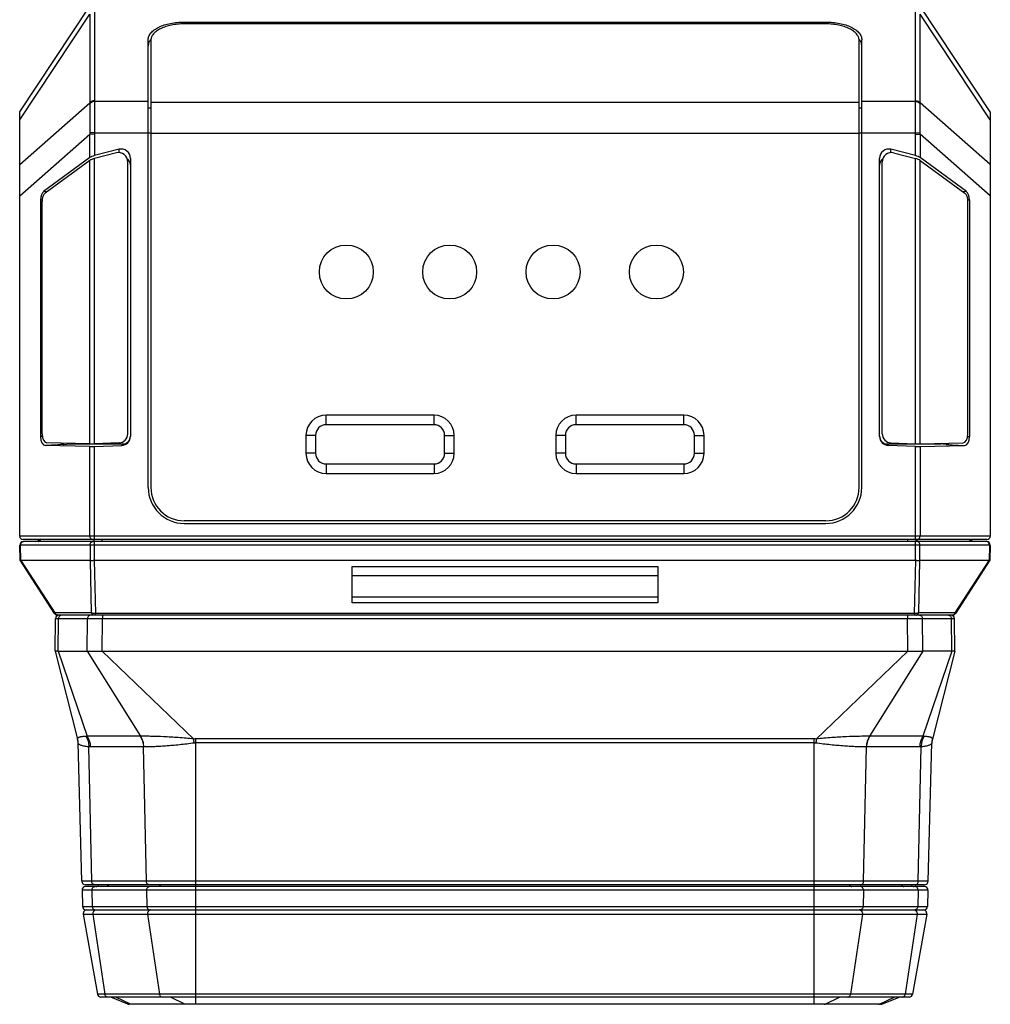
# Model space of a CAD drawing. Header units: millimetres. Extents: x 55 to 505, y 65 to 368.
# Tile 1 of 20: x 93 to 147, y 65 to 120. Entities that reach past the tile are written whole.
import ezdxf

# ---------------------------------------------------------------- set-up
doc = ezdxf.new("R2010")
doc.units = ezdxf.units.MM
doc.header["$LTSCALE"] = 32.67
doc.layers.add('00_COMPONENTS', color=7, linetype='CONTINUOUS')

msp = doc.modelspace()

# ---------------------------------------------------------------- linework, layer by layer
at = {"layer": '00_COMPONENTS', "color": 7}
for p, q in [((93.426, 114.685), (97.336, 120.551)), ((147.426, 114.685), (143.515, 120.551)), ((102.576, 119.678), (138.276, 119.678)), ((138.276, 119.572), (102.576, 119.572)), ((100.576, 93.785), (100.576, 118.694)), ((100.726, 118.664), (100.726, 93.785)), ((140.126, 93.785), (140.126, 118.664)), ((140.276, 93.785), (140.276, 118.694)), ((93.426, 91.085), (93.426, 114.685)), ((147.426, 114.685), (147.426, 91.085)), ((98.967, 112.598), (97.586, 112.244)), ((98.817, 112.398), (97.586, 112.082)), ((143.265, 112.244), (141.884, 112.598)), ((142.034, 112.398), (143.265, 112.082)), ((97.336, 112.137), (94.759, 110.254)), ((97.336, 111.976), (94.843, 110.153)), ((99.436, 96.766), (99.436, 111.889)), ((99.586, 112.089), (99.586, 96.622)), ((141.265, 96.622), (141.265, 112.089)), ((141.415, 96.766), (141.415, 111.889)), ((146.092, 110.254), (143.515, 112.137)), ((143.515, 111.976), (146.008, 110.153)), ((94.586, 109.79), (94.586, 96.618)), ((94.669, 96.767), (94.669, 109.689)), ((146.182, 96.767), (146.182, 109.689)), ((146.265, 109.79), (146.265, 96.618)), ((116.476, 97.81), (110.476, 97.81)), ((130.376, 97.81), (124.376, 97.81)), ((109.351, 96.685), (109.351, 95.685)), ((117.601, 95.685), (117.601, 96.685)), ((123.251, 96.685), (123.251, 95.685)), ((131.501, 95.685), (131.501, 96.685)), ((97.336, 96.064), (94.86, 96.118)), ((97.336, 96.214), (94.943, 96.266)), ((96.223, 96.206), (99.266, 96.206)), ((98.954, 96.266), (97.586, 96.217)), ((97.586, 96.067), (99.104, 96.122)), ((141.585, 96.206), (144.628, 96.206)), ((143.265, 96.067), (141.747, 96.122)), ((141.897, 96.266), (143.265, 96.217)), ((143.515, 96.214), (145.908, 96.266)), ((143.515, 96.064), (145.991, 96.118)), ((110.476, 94.56), (116.476, 94.56)), ((124.376, 94.56), (130.376, 94.56)), ((138.276, 91.935), (102.576, 91.935)), ((102.576, 91.785), (138.276, 91.785)), ((93.444, 89.737), (93.429, 90.581)), ((147.226, 90.885), (93.626, 90.885)), ((147.222, 90.785), (93.629, 90.785)), ((147.422, 90.581), (147.407, 89.737)), ((95.366, 86.776), (93.444, 89.736)), ((97.352, 89.717), (93.511, 89.717)), ((97.352, 89.719), (97.352, 89.717)), ((97.586, 89.736), (143.265, 89.736)), ((111.926, 87.376), (111.926, 89.384)), ((111.926, 89.384), (128.926, 89.384)), ((128.926, 89.384), (128.926, 87.376)), ((143.499, 89.717), (143.499, 89.719)), ((147.34, 89.717), (143.499, 89.717)), ((147.407, 89.736), (145.485, 86.776)), ((111.926, 88.885), (128.926, 88.885)), ((145.317, 86.685), (95.534, 86.685)), ((95.391, 84.685), (95.422, 86.488)), ((145.46, 84.685), (145.429, 86.488)), ((95.391, 84.685), (96.649, 79.787)), ((95.559, 84.685), (95.391, 84.685)), ((95.559, 84.685), (97.184, 84.685)), ((97.184, 84.685), (143.667, 84.685)), ((145.293, 84.685), (143.667, 84.685)), ((145.46, 84.685), (144.202, 79.787)), ((145.46, 84.685), (145.293, 84.685)), ((96.88, 71.88), (96.678, 79.572)), ((143.971, 71.88), (144.173, 79.572)), ((96.893, 71.38), (96.917, 70.48)), ((143.771, 71.685), (97.08, 71.685)), ((143.758, 71.585), (97.093, 71.585)), ((143.958, 71.38), (143.934, 70.48)), ((97.116, 70.285), (143.735, 70.285)), ((96.963, 70.05), (97.748, 65.6)), ((143.888, 70.05), (143.103, 65.6)), ((142.906, 65.435), (97.945, 65.435)), ((99.451, 65.049), (98.487, 65.435)), ((141.393, 65.049), (142.357, 65.435)), ((141.318, 65.035), (99.525, 65.035))]:
    msp.add_line(p, q, dxfattribs=at)
at = {"layer": '00_COMPONENTS', "color": 4}
for p, q in [((93.426, 114.24), (97.336, 120.107)), ((97.336, 120.107), (97.336, 115.18)), ((97.586, 120.223), (97.586, 115.296)), ((143.265, 115.296), (143.265, 120.223)), ((143.515, 115.18), (143.515, 120.107)), ((147.426, 114.24), (143.515, 120.107)), ((102.576, 119.678), (102.576, 119.572)), ((138.276, 119.572), (138.276, 119.678)), ((93.426, 111.756), (97.336, 115.18)), ((100.576, 115.259), (97.587, 115.259)), ((100.726, 115.215), (140.126, 115.215)), ((143.264, 115.259), (140.276, 115.259)), ((147.426, 111.756), (143.515, 115.18)), ((100.576, 114.911), (100.726, 114.911)), ((140.126, 114.911), (140.276, 114.911)), ((93.426, 110.017), (97.336, 113.441)), ((97.587, 113.518), (97.336, 113.523)), ((97.336, 112.137), (97.336, 113.441)), ((97.586, 113.441), (97.336, 113.441)), ((97.586, 113.441), (97.586, 112.244)), ((97.587, 113.518), (100.726, 113.518)), ((100.726, 113.494), (140.126, 113.494)), ((140.126, 113.518), (143.264, 113.518)), ((143.264, 113.518), (143.515, 113.523)), ((143.265, 112.244), (143.265, 113.441)), ((143.265, 113.441), (143.515, 113.441)), ((143.515, 113.441), (143.515, 112.137)), ((147.426, 110.017), (143.515, 113.441)), ((98.967, 112.412), (98.967, 112.598)), ((141.884, 112.412), (141.884, 112.598)), ((97.336, 96.214), (97.336, 111.976)), ((97.586, 96.217), (97.586, 112.082)), ((143.265, 96.217), (143.265, 112.082)), ((143.515, 96.214), (143.515, 111.976)), ((94.759, 110.254), (94.996, 110.264)), ((145.855, 110.264), (146.092, 110.254)), ((94.586, 109.79), (94.676, 109.794)), ((146.175, 109.794), (146.265, 109.79)), ((110.476, 97.276), (110.476, 97.81)), ((116.476, 97.276), (116.476, 97.81)), ((124.376, 97.276), (124.376, 97.81)), ((130.376, 97.276), (130.376, 97.81)), ((116.476, 97.276), (110.476, 97.276)), ((130.376, 97.276), (124.376, 97.276)), ((94.681, 96.624), (94.586, 96.618)), ((109.884, 96.685), (109.351, 96.685)), ((109.884, 96.685), (109.884, 95.685)), ((117.067, 95.685), (117.067, 96.685)), ((117.067, 96.685), (117.601, 96.685)), ((123.784, 96.685), (123.251, 96.685)), ((123.784, 96.685), (123.784, 95.685)), ((130.967, 95.685), (130.967, 96.685)), ((130.967, 96.685), (131.501, 96.685)), ((146.17, 96.624), (146.265, 96.618)), ((95.881, 96.18), (94.86, 96.118)), ((95.881, 96.18), (96.223, 96.206)), ((97.336, 91.085), (97.336, 96.064)), ((97.586, 90.885), (97.586, 96.067)), ((99.104, 96.175), (99.16, 96.18)), ((99.104, 96.175), (99.104, 96.122)), ((141.747, 96.175), (141.691, 96.18)), ((141.747, 96.175), (141.747, 96.122)), ((143.265, 90.885), (143.265, 96.067)), ((143.515, 96.064), (143.515, 91.085)), ((144.97, 96.18), (144.628, 96.206)), ((144.97, 96.18), (145.991, 96.118)), ((109.884, 95.685), (109.351, 95.685)), ((117.067, 95.685), (117.601, 95.685)), ((123.784, 95.685), (123.251, 95.685)), ((130.967, 95.685), (131.501, 95.685)), ((110.476, 95.094), (110.476, 94.56)), ((110.476, 95.094), (116.476, 95.094)), ((116.476, 95.094), (116.476, 94.56)), ((124.376, 95.094), (124.376, 94.56)), ((124.376, 95.094), (130.376, 95.094)), ((130.376, 95.094), (130.376, 94.56)), ((147.426, 91.085), (93.426, 91.085)), ((147.422, 90.581), (93.429, 90.581)), ((93.491, 89.721), (93.479, 90.581)), ((97.339, 90.581), (97.352, 89.719)), ((97.586, 89.736), (97.586, 90.785)), ((98.015, 90.785), (98.015, 90.885)), ((142.836, 90.785), (142.836, 90.885)), ((143.265, 89.736), (143.265, 90.785)), ((143.499, 89.719), (143.512, 90.581)), ((147.372, 90.581), (147.36, 89.721)), ((95.397, 86.812), (93.511, 89.717)), ((97.339, 89.714), (97.408, 86.812)), ((97.569, 89.735), (97.64, 86.774)), ((143.211, 86.774), (143.282, 89.735)), ((143.443, 86.812), (143.512, 89.714)), ((147.34, 89.717), (145.454, 86.812)), ((128.926, 87.686), (111.926, 87.686)), ((128.926, 87.376), (111.926, 87.376)), ((97.408, 86.812), (95.397, 86.812)), ((97.64, 86.685), (97.64, 86.774)), ((143.211, 86.774), (97.64, 86.774)), ((98.033, 86.685), (98.033, 86.488)), ((142.818, 86.685), (142.818, 86.488)), ((143.211, 86.685), (143.211, 86.774)), ((145.454, 86.812), (143.443, 86.812)), ((95.422, 86.488), (97.201, 86.488)), ((95.424, 86.488), (95.431, 86.488)), ((95.559, 84.685), (95.59, 86.488)), ((97.184, 84.685), (97.201, 86.488)), ((98.016, 84.685), (98.033, 86.488)), ((98.033, 86.488), (142.818, 86.488)), ((142.835, 84.685), (142.818, 86.488)), ((143.667, 84.685), (143.65, 86.488)), ((143.65, 86.488), (145.429, 86.488)), ((145.293, 84.685), (145.261, 86.488)), ((145.386, 86.489), (145.42, 86.488)), ((95.559, 84.685), (97.175, 79.945)), ((97.184, 84.685), (100.142, 79.944)), ((98.016, 84.685), (103.109, 79.789)), ((142.835, 84.685), (137.742, 79.789)), ((143.667, 84.685), (140.709, 79.945)), ((145.293, 84.685), (143.676, 79.946)), ((96.68, 79.565), (96.678, 79.572)), ((100.135, 79.944), (97.175, 79.945)), ((103.217, 65.435), (103.217, 79.794)), ((137.634, 79.794), (103.217, 79.794)), ((137.634, 79.572), (103.217, 79.572)), ((137.634, 65.435), (137.634, 79.794)), ((143.676, 79.946), (140.716, 79.945)), ((144.173, 79.572), (144.171, 79.565)), ((97.434, 71.88), (97.271, 79.357)), ((100.312, 79.353), (97.352, 79.354)), ((100.475, 71.88), (100.312, 79.353)), ((140.376, 71.88), (140.539, 79.354)), ((140.539, 79.354), (140.533, 79.354)), ((143.499, 79.354), (140.539, 79.354)), ((143.417, 71.88), (143.58, 79.357)), ((143.971, 71.88), (96.88, 71.88)), ((143.958, 71.38), (96.893, 71.38)), ((97.445, 71.38), (97.464, 70.48)), ((100.486, 71.38), (100.505, 70.48)), ((140.365, 71.38), (140.346, 70.48)), ((143.406, 71.38), (143.387, 70.48)), ((96.917, 70.48), (143.934, 70.48)), ((96.963, 70.05), (143.888, 70.05)), ((97.503, 70.05), (98.156, 65.6)), ((100.544, 70.05), (101.197, 65.6)), ((140.307, 70.05), (139.654, 65.6)), ((143.348, 70.05), (142.695, 65.6)), ((143.103, 65.6), (97.748, 65.6)), ((99.582, 65.049), (98.78, 65.435)), ((102.611, 65.049), (101.808, 65.435)), ((103.223, 65.035), (103.223, 65.435)), ((137.628, 65.035), (137.628, 65.435)), ((138.24, 65.049), (139.043, 65.435)), ((141.269, 65.049), (142.071, 65.435)), ((141.393, 65.049), (99.451, 65.049))]:
    msp.add_line(p, q, dxfattribs=at)
for points in [[(95.422, 86.488), (95.423, 86.488), (95.424, 86.488)], [(145.42, 86.488), (145.427, 86.488), (145.428, 86.488), (145.429, 86.488)]]:
    msp.add_lwpolyline(points, dxfattribs=at)
at = {"layer": '00_COMPONENTS', "color": 7}
for centre in [(111.599, 105.772), (117.349, 105.772), (123.099, 105.772), (128.849, 105.772)]:
    msp.add_circle(centre, 1.5, dxfattribs=at)
at = {"layer": '00_COMPONENTS', "color": 4}
for centre, radius, start, end in [((98.32, 115.145), 0.984, 177.9548, 180.4123), ((98.415, 115.297), 0.829, 180.0046, 182.5948), ((142.436, 115.297), 0.829, 357.4052, 359.9954), ((142.531, 115.145), 0.984, 359.5877, 2.0452), ((101.029, 113.509), 3.693, 179.7872, 181.0558), ((101.01, 113.441), 3.424, 178.7234, 179.9981), ((139.841, 113.441), 3.424, 0.0019, 1.2766), ((139.822, 113.509), 3.693, 358.9442, 0.2128), ((110.476, 96.685), 0.591, 90, 180), ((116.476, 96.685), 0.591, 0, 90), ((124.376, 96.685), 0.591, 90, 180), ((130.376, 96.685), 0.591, 0, 90), ((110.476, 95.685), 0.591, 180, 270), ((116.476, 95.685), 0.591, 270, 360), ((124.376, 95.685), 0.591, 180, 270), ((130.376, 95.685), 0.591, 270, 360), ((96.718, 79.805), 0.0714, 188.5927, 194.4765), ((95.691, 79.542), 0.989, 1.3395, 14.3896), ((103.217, 78.753), 1.042, 90.0095, 95.9572), ((67.189, 75.799), 36.14, 5.9839, 6.3383), ((103.217, 78.94), 0.632, 90.0206, 97.6472), ((137.634, 78.753), 1.042, 84.0428, 89.9905), ((137.634, 78.94), 0.632, 82.3528, 89.9794), ((173.658, 75.799), 36.137, 173.6617, 174.0162), ((145.16, 79.542), 0.989, 165.6104, 178.6605), ((100.708, 70.146), 0.139, 90.0118, 97.2743), ((140.143, 70.146), 0.139, 82.7257, 89.9882)]:
    msp.add_arc(centre, radius, start, end, dxfattribs=at)
at = {"layer": '00_COMPONENTS', "color": 7}
for centre, radius, start, end in [((110.476, 96.685), 1.125, 90, 180), ((116.476, 96.685), 1.125, 0, 90), ((124.376, 96.685), 1.125, 90, 180), ((130.376, 96.685), 1.125, 0, 90), ((99.093, 96.674), 0.499, 271.2124, 274.5258), ((141.758, 96.674), 0.499, 265.4742, 268.7876), ((110.476, 95.685), 1.125, 180, 270), ((116.476, 95.685), 1.125, 270, 360), ((124.376, 95.685), 1.125, 180, 270), ((130.376, 95.685), 1.125, 270, 360), ((102.576, 93.785), 2, 180, 270), ((102.576, 93.785), 1.85, 180, 270), ((138.276, 93.785), 2, 270, 360), ((138.276, 93.785), 1.85, 270, 360), ((93.626, 91.085), 0.2, 180, 270), ((147.226, 91.085), 0.2, 270, 360), ((93.629, 90.585), 0.2, 90, 181), ((94.329, 90.985), 0.2, 270, 329.9933), ((146.522, 90.985), 0.2, 210.0067, 270), ((147.222, 90.585), 0.2, 359, 90), ((97.383, 89.614), 0.109, 103.4043, 106.3573), ((95.534, 86.885), 0.2, 212.9977, 270), ((95.622, 86.485), 0.2, 90, 179), ((145.229, 86.485), 0.2, 1, 90), ((145.317, 86.885), 0.2, 270, 327.0023), ((95.679, 79.546), 1, 1.5, 14.4121), ((145.172, 79.546), 1, 165.5879, 178.5), ((97.08, 71.885), 0.2, 181.5, 270), ((143.771, 71.885), 0.2, 270, 358.5), ((97.093, 71.385), 0.2, 90, 181.5), ((97.664, 71.785), 0.2, 270, 329.9903), ((143.187, 71.785), 0.2, 210.0097, 270), ((143.758, 71.385), 0.2, 358.5, 90), ((97.116, 70.485), 0.2, 181.5, 270), ((97.16, 70.085), 0.2, 90, 190), ((143.691, 70.085), 0.2, 350, 90), ((143.735, 70.485), 0.2, 270, 358.5), ((97.945, 65.635), 0.2, 190, 270), ((142.906, 65.635), 0.2, 270, 350), ((99.525, 65.235), 0.2, 248.1986, 270), ((141.318, 65.235), 0.2, 270, 291.8014)]:
    msp.add_arc(centre, radius, start, end, dxfattribs=at)
for centre, major_axis, ratio, start_param, end_param in [((98.936, 111.889), (0, -0.524), 0.953479, 1.570796, 3.381668), ((99.086, 112.089), (0, 0.524), 0.953479, -1.570796, 0.240077), ((141.765, 112.089), (0, 0.524), 0.953479, -0.240077, 1.570796), ((141.915, 111.889), (0, 0.524), 0.953479, -0.240075, 1.570796), ((97.586, 112.149), (0.299, 0.085), 0.294741, 1.48754, 2.470334), ((97.586, 111.987), (0.299, 0.085), 0.294744, 1.48754, 2.470334), ((143.265, 112.149), (0.299, -0.085), 0.294741, 0.671259, 1.654052), ((143.265, 111.987), (0.299, -0.085), 0.294744, 0.671259, 1.654053), ((94.864, 109.79), (0, 0.5), 0.554295, 0.384968, 1.570793), ((94.947, 109.689), (0, 0.5), 0.554295, 0.384969, 1.570796), ((145.904, 109.689), (0, 0.5), 0.554295, -1.570796, -0.384969), ((145.987, 109.79), (0, 0.5), 0.554295, -1.570793, -0.384968), ((94.864, 96.618), (0, 0.501), 0.55398, 1.570793, 3.129496), ((94.947, 96.767), (0, 0.501), 0.553981, -4.712389, -3.153689), ((98.936, 96.766), (0, -0.5), 0.999265, 0.035665, 1.570796), ((99.086, 96.622), (0, 0.5), 0.999265, -3.105925, -1.570796), ((141.765, 96.622), (0, 0.5), 0.999265, 1.570796, 3.105926), ((141.915, 96.766), (0, 0.5), 0.999265, 1.570796, 3.105928), ((145.904, 96.767), (0, 0.501), 0.553981, -3.129496, -1.570796), ((145.987, 96.618), (0, 0.501), 0.55398, -3.129496, -1.570793), ((96.223, 96.707), (0.001, 0.501), 0.731234, -3.515902, -3.140021), ((97.586, 96.229), (0.3, 0.011), 0.038313, -2.55496, -1.572166), ((97.586, 96.079), (0.3, 0.011), 0.038315, -2.55496, -1.572167), ((143.265, 96.229), (0.3, -0.011), 0.038313, -1.569426, -0.586633), ((143.265, 96.079), (0.3, -0.011), 0.038315, -1.569426, -0.586632), ((144.628, 96.707), (-0.001, 0.501), 0.731234, -3.143164, -2.767273), ((93.253, 90.582), (-0.27, 0.863), 0.20046, -3.301368, -3.204153), ((97.576, 89.026), (-0.233, 0.69), 0.194557, -0.065741, 0.029602), ((97.586, 89.324), (0, 0.412), 0.666438, 0, 0.060479), ((143.265, 89.324), (0, 0.412), 0.666438, -0.060479, 0), ((143.275, 89.026), (0.233, 0.69), 0.194557, -0.029602, 0.065741), ((147.599, 90.582), (0.27, 0.863), 0.20046, -3.079032, -2.981818)]:
    msp.add_ellipse(centre, major_axis=major_axis, ratio=ratio, start_param=start_param, end_param=end_param, dxfattribs=at)
for points, knots in [([(100.576, 118.694), (100.576, 118.727), (100.582, 118.792), (100.612, 118.889), (100.66, 118.984), (100.753, 119.11), (100.918, 119.256), (101.169, 119.402), (101.472, 119.522), (101.816, 119.611), (102.188, 119.666), (102.445, 119.678), (102.576, 119.678)], [0, 0, 0, 0, 0.040211, 0.081601, 0.125211, 0.171855, 0.276087, 0.396429, 0.532068, 0.680446, 0.837878, 1, 1, 1, 1]), ([(102.576, 119.572), (102.455, 119.572), (102.218, 119.561), (101.873, 119.51), (101.555, 119.428), (101.275, 119.317), (101.042, 119.182), (100.89, 119.047), (100.804, 118.931), (100.759, 118.844), (100.732, 118.754), (100.726, 118.694), (100.726, 118.664)], [0, 0, 0, 0, 0.162197, 0.319696, 0.468125, 0.603793, 0.724133, 0.828326, 0.874937, 0.918503, 0.959843, 1, 1, 1, 1]), ([(138.276, 119.678), (138.406, 119.678), (138.663, 119.666), (139.035, 119.611), (139.379, 119.522), (139.682, 119.402), (139.933, 119.256), (140.098, 119.11), (140.191, 118.984), (140.239, 118.889), (140.269, 118.792), (140.276, 118.727), (140.276, 118.694)], [0, 0, 0, 0, 0.162122, 0.319554, 0.467932, 0.603571, 0.723913, 0.828145, 0.874789, 0.918399, 0.959789, 1, 1, 1, 1]), ([(140.126, 118.664), (140.126, 118.694), (140.119, 118.754), (140.092, 118.844), (140.047, 118.931), (139.961, 119.047), (139.809, 119.182), (139.577, 119.317), (139.296, 119.428), (138.978, 119.51), (138.634, 119.561), (138.396, 119.572), (138.276, 119.572)], [0, 0, 0, 0, 0.040157, 0.081497, 0.125063, 0.171674, 0.275867, 0.396207, 0.531875, 0.680304, 0.837803, 1, 1, 1, 1]), ([(100.73, 118.725), (100.683, 118.669), (100.623, 118.578), (100.582, 118.445), (100.576, 118.379), (100.576, 118.346)], [0, 0, 0, 0, 0.524653, 0.765798, 1, 1, 1, 1]), ([(140.276, 118.346), (140.276, 118.379), (140.269, 118.445), (140.228, 118.578), (140.169, 118.669), (140.121, 118.725)], [0, 0, 0, 0, 0.234202, 0.475347, 1, 1, 1, 1]), ([(99.586, 111.712), (99.586, 111.748), (99.578, 111.819), (99.542, 111.918), (99.484, 112.004), (99.433, 112.05), (99.406, 112.069)], [0, 0, 0, 0, 0.257235, 0.509094, 0.756128, 1, 1, 1, 1]), ([(141.445, 112.069), (141.418, 112.05), (141.367, 112.004), (141.309, 111.918), (141.273, 111.819), (141.265, 111.748), (141.265, 111.712)], [0, 0, 0, 0, 0.243872, 0.490906, 0.742765, 1, 1, 1, 1]), ([(99.133, 96.177), (99.189, 96.181), (99.301, 96.209), (99.446, 96.308), (99.55, 96.453), (99.58, 96.57), (99.585, 96.63)], [0, 0, 0, 0, 0.243811, 0.490438, 0.742432, 1, 1, 1, 1]), ([(141.266, 96.63), (141.271, 96.57), (141.301, 96.453), (141.405, 96.308), (141.55, 96.209), (141.662, 96.181), (141.718, 96.177)], [0, 0, 0, 0, 0.257568, 0.509562, 0.756189, 1, 1, 1, 1]), ([(95.718, 96.249), (95.741, 96.228), (95.78, 96.202), (95.838, 96.184), (95.867, 96.18), (95.881, 96.18)], [0, 0, 0, 0, 0.522617, 0.765108, 1, 1, 1, 1]), ([(144.97, 96.18), (144.984, 96.18), (145.013, 96.184), (145.071, 96.202), (145.11, 96.228), (145.133, 96.249)], [0, 0, 0, 0, 0.234891, 0.477382, 1, 1, 1, 1]), ([(93.491, 89.721), (93.485, 89.724), (93.474, 89.727), (93.461, 89.731), (93.453, 89.733), (93.449, 89.734), (93.446, 89.735), (93.444, 89.736), (93.444, 89.736)], [0, 0, 0, 0, 0.406292, 0.708139, 0.819586, 0.904746, 0.964147, 1, 1, 1, 1]), ([(97.357, 89.721), (97.364, 89.722), (97.378, 89.724), (97.409, 89.727), (97.452, 89.728), (97.509, 89.731), (97.549, 89.733), (97.569, 89.735)], [0, 0, 0, 0, 0.093023, 0.197672, 0.438016, 0.709939, 1, 1, 1, 1]), ([(143.282, 89.735), (143.303, 89.733), (143.344, 89.73), (143.403, 89.728), (143.447, 89.727), (143.479, 89.724), (143.493, 89.721), (143.499, 89.719)], [0, 0, 0, 0, 0.293257, 0.566889, 0.806315, 0.909302, 1, 1, 1, 1]), ([(147.407, 89.736), (147.407, 89.736), (147.405, 89.735), (147.402, 89.734), (147.398, 89.733), (147.39, 89.731), (147.377, 89.727), (147.366, 89.724), (147.36, 89.721)], [0, 0, 0, 0, 0.035853, 0.095254, 0.180414, 0.291861, 0.593708, 1, 1, 1, 1])]:
    msp.add_open_spline(points, degree=3, knots=knots, dxfattribs=at)
at = {"layer": '00_COMPONENTS', "color": 4}
for points, knots in [([(97.336, 115.138), (97.336, 115.092), (97.335, 114.991), (97.333, 114.829), (97.33, 114.646), (97.329, 114.369), (97.333, 113.992), (97.336, 113.683), (97.336, 113.523)], [0, 0, 0, 0, 0.085924, 0.186768, 0.300759, 0.426045, 0.702682, 1, 1, 1, 1]), ([(97.586, 115.296), (97.562, 115.296), (97.513, 115.291), (97.444, 115.268), (97.383, 115.231), (97.35, 115.198), (97.336, 115.18)], [0, 0, 0, 0, 0.257977, 0.51233, 0.760173, 1, 1, 1, 1]), ([(97.587, 115.259), (97.562, 115.259), (97.513, 115.253), (97.444, 115.229), (97.383, 115.19), (97.35, 115.156), (97.336, 115.138)], [0, 0, 0, 0, 0.257452, 0.511772, 0.759874, 1, 1, 1, 1]), ([(97.587, 115.259), (97.589, 115.211), (97.59, 115.105), (97.59, 114.933), (97.59, 114.737), (97.59, 114.437), (97.591, 114.028), (97.59, 113.692), (97.587, 113.518)], [0, 0, 0, 0, 0.083108, 0.182174, 0.295486, 0.421072, 0.700133, 1, 1, 1, 1]), ([(143.264, 113.518), (143.261, 113.692), (143.26, 114.028), (143.262, 114.437), (143.261, 114.737), (143.261, 114.933), (143.261, 115.105), (143.262, 115.211), (143.264, 115.259)], [0, 0, 0, 0, 0.299862, 0.578924, 0.70451, 0.817823, 0.91689, 1, 1, 1, 1]), ([(143.264, 115.259), (143.289, 115.259), (143.338, 115.253), (143.407, 115.229), (143.468, 115.19), (143.501, 115.156), (143.515, 115.138)], [0, 0, 0, 0, 0.257452, 0.511772, 0.759874, 1, 1, 1, 1]), ([(143.265, 115.296), (143.289, 115.296), (143.338, 115.291), (143.407, 115.268), (143.468, 115.231), (143.501, 115.198), (143.515, 115.18)], [0, 0, 0, 0, 0.257977, 0.51233, 0.760173, 1, 1, 1, 1]), ([(143.515, 113.523), (143.515, 113.683), (143.518, 113.992), (143.523, 114.43), (143.52, 114.762), (143.516, 114.991), (143.515, 115.092), (143.515, 115.138)], [0, 0, 0, 0, 0.297314, 0.573952, 0.813228, 0.914074, 1, 1, 1, 1]), ([(97.503, 90.885), (97.492, 90.885), (97.47, 90.888), (97.427, 90.903), (97.38, 90.942), (97.345, 91.008), (97.336, 91.059), (97.336, 91.085)], [0, 0, 0, 0, 0.113921, 0.229702, 0.470979, 0.729671, 1, 1, 1, 1]), ([(143.348, 90.885), (143.359, 90.885), (143.381, 90.888), (143.424, 90.903), (143.471, 90.942), (143.506, 91.008), (143.515, 91.059), (143.515, 91.085)], [0, 0, 0, 0, 0.113921, 0.229702, 0.470979, 0.729671, 1, 1, 1, 1]), ([(93.479, 90.581), (93.478, 90.608), (93.486, 90.659), (93.522, 90.727), (93.569, 90.766), (93.612, 90.782), (93.634, 90.785), (93.645, 90.785)], [0, 0, 0, 0, 0.270285, 0.529148, 0.770461, 0.886179, 1, 1, 1, 1]), ([(94.446, 90.785), (94.46, 90.785), (94.49, 90.79), (94.531, 90.81), (94.566, 90.843), (94.583, 90.87), (94.59, 90.885)], [0, 0, 0, 0, 0.236394, 0.479437, 0.733592, 1, 1, 1, 1]), ([(97.339, 90.581), (97.339, 90.608), (97.347, 90.659), (97.382, 90.727), (97.429, 90.766), (97.472, 90.782), (97.495, 90.785), (97.506, 90.785)], [0, 0, 0, 0, 0.270285, 0.529148, 0.770461, 0.886179, 1, 1, 1, 1]), ([(97.436, 90.785), (97.44, 90.785), (97.459, 90.786), (97.477, 90.79), (97.489, 90.796)], [0, 0, 0, 0, 0.248723, 1, 1, 1, 1]), ([(97.489, 90.796), (97.509, 90.804), (97.545, 90.829), (97.57, 90.865), (97.58, 90.885)], [0, 0, 0, 0, 0.483791, 1, 1, 1, 1]), ([(143.362, 90.796), (143.342, 90.804), (143.306, 90.829), (143.281, 90.865), (143.271, 90.885)], [0, 0, 0, 0, 0.483791, 1, 1, 1, 1]), ([(143.512, 90.581), (143.512, 90.608), (143.504, 90.659), (143.469, 90.727), (143.422, 90.766), (143.379, 90.782), (143.356, 90.785), (143.345, 90.785)], [0, 0, 0, 0, 0.270285, 0.529148, 0.770461, 0.886179, 1, 1, 1, 1]), ([(143.415, 90.785), (143.411, 90.785), (143.393, 90.786), (143.374, 90.79), (143.362, 90.796)], [0, 0, 0, 0, 0.248723, 1, 1, 1, 1]), ([(146.405, 90.785), (146.391, 90.785), (146.361, 90.79), (146.32, 90.81), (146.285, 90.843), (146.268, 90.87), (146.261, 90.885)], [0, 0, 0, 0, 0.236394, 0.479437, 0.733592, 1, 1, 1, 1]), ([(147.372, 90.581), (147.373, 90.608), (147.365, 90.659), (147.329, 90.727), (147.282, 90.766), (147.239, 90.782), (147.217, 90.785), (147.206, 90.785)], [0, 0, 0, 0, 0.270285, 0.529148, 0.770461, 0.886179, 1, 1, 1, 1]), ([(95.397, 86.812), (95.392, 86.809), (95.383, 86.802), (95.373, 86.793), (95.368, 86.787), (95.366, 86.783), (95.365, 86.779), (95.366, 86.777), (95.366, 86.776)], [0, 0, 0, 0, 0.388877, 0.678194, 0.786077, 0.871579, 0.939533, 1, 1, 1, 1]), ([(95.552, 86.685), (95.536, 86.685), (95.501, 86.691), (95.456, 86.718), (95.419, 86.76), (95.403, 86.794), (95.397, 86.812)], [0, 0, 0, 0, 0.233737, 0.475894, 0.731348, 1, 1, 1, 1]), ([(95.756, 86.685), (95.746, 86.685), (95.724, 86.682), (95.682, 86.667), (95.635, 86.629), (95.599, 86.564), (95.59, 86.514), (95.59, 86.488)], [0, 0, 0, 0, 0.114025, 0.229871, 0.471119, 0.729641, 1, 1, 1, 1]), ([(97.367, 86.685), (97.356, 86.685), (97.335, 86.682), (97.292, 86.667), (97.246, 86.629), (97.21, 86.564), (97.201, 86.514), (97.201, 86.488)], [0, 0, 0, 0, 0.114025, 0.229871, 0.471119, 0.729641, 1, 1, 1, 1]), ([(97.64, 86.774), (97.597, 86.773), (97.534, 86.778), (97.457, 86.794), (97.423, 86.806), (97.408, 86.812)], [0, 0, 0, 0, 0.546929, 0.789968, 1, 1, 1, 1]), ([(97.563, 86.685), (97.546, 86.685), (97.512, 86.691), (97.466, 86.718), (97.43, 86.76), (97.414, 86.794), (97.408, 86.812)], [0, 0, 0, 0, 0.233737, 0.475894, 0.731348, 1, 1, 1, 1]), ([(143.443, 86.812), (143.428, 86.806), (143.394, 86.794), (143.317, 86.778), (143.254, 86.773), (143.211, 86.774)], [0, 0, 0, 0, 0.210005, 0.453035, 1, 1, 1, 1]), ([(143.288, 86.685), (143.305, 86.685), (143.339, 86.691), (143.385, 86.718), (143.421, 86.76), (143.437, 86.794), (143.443, 86.812)], [0, 0, 0, 0, 0.233736, 0.475894, 0.731348, 1, 1, 1, 1]), ([(143.484, 86.685), (143.495, 86.685), (143.516, 86.682), (143.559, 86.667), (143.605, 86.629), (143.641, 86.564), (143.65, 86.514), (143.65, 86.488)], [0, 0, 0, 0, 0.114025, 0.229871, 0.471119, 0.729641, 1, 1, 1, 1]), ([(145.095, 86.685), (145.105, 86.685), (145.127, 86.682), (145.169, 86.667), (145.216, 86.629), (145.252, 86.564), (145.261, 86.514), (145.261, 86.488)], [0, 0, 0, 0, 0.114025, 0.229871, 0.471119, 0.729641, 1, 1, 1, 1]), ([(145.299, 86.685), (145.315, 86.685), (145.35, 86.691), (145.395, 86.718), (145.432, 86.76), (145.448, 86.794), (145.454, 86.812)], [0, 0, 0, 0, 0.233737, 0.475894, 0.731348, 1, 1, 1, 1]), ([(145.485, 86.776), (145.485, 86.777), (145.486, 86.779), (145.485, 86.783), (145.483, 86.787), (145.478, 86.793), (145.468, 86.802), (145.459, 86.809), (145.454, 86.812)], [0, 0, 0, 0, 0.060465, 0.12842, 0.21392, 0.321801, 0.611119, 1, 1, 1, 1]), ([(97.201, 86.488), (97.321, 86.489), (97.598, 86.489), (97.875, 86.489), (98.033, 86.488)], [0, 0, 0, 0, 0.432898, 1, 1, 1, 1]), ([(142.818, 86.488), (142.976, 86.489), (143.253, 86.489), (143.53, 86.489), (143.65, 86.488)], [0, 0, 0, 0, 0.567096, 1, 1, 1, 1]), ([(97.115, 79.939), (97.076, 79.936), (97.003, 79.931), (96.903, 79.921), (96.82, 79.908), (96.754, 79.892), (96.709, 79.876), (96.682, 79.86), (96.664, 79.846), (96.648, 79.824), (96.646, 79.804), (96.648, 79.795)], [0, 0, 0, 0, 0.225153, 0.418445, 0.579788, 0.709964, 0.811009, 0.851844, 0.887201, 0.945903, 1, 1, 1, 1]), ([(97.271, 79.357), (97.228, 79.362), (97.146, 79.372), (97.031, 79.39), (96.932, 79.412), (96.849, 79.436), (96.782, 79.463), (96.731, 79.492), (96.695, 79.525), (96.683, 79.552), (96.68, 79.565)], [0, 0, 0, 0, 0.200873, 0.379412, 0.535201, 0.668176, 0.778811, 0.868469, 0.940172, 1, 1, 1, 1]), ([(97.115, 79.939), (97.167, 79.854), (97.246, 79.664), (97.271, 79.461), (97.271, 79.357)], [0, 0, 0, 0, 0.490749, 1, 1, 1, 1]), ([(97.175, 79.945), (97.231, 79.86), (97.318, 79.668), (97.349, 79.46), (97.352, 79.354)], [0, 0, 0, 0, 0.491948, 1, 1, 1, 1]), ([(100.142, 79.944), (100.142, 79.943), (100.142, 79.941), (100.139, 79.943), (100.137, 79.945), (100.135, 79.945), (100.135, 79.944)], [0, 0, 0, 0, 0.196883, 0.448351, 0.792571, 1, 1, 1, 1]), ([(100.135, 79.944), (100.191, 79.859), (100.278, 79.667), (100.31, 79.459), (100.312, 79.353)], [0, 0, 0, 0, 0.491946, 1, 1, 1, 1]), ([(103.109, 79.789), (102.823, 79.821), (102.265, 79.874), (101.466, 79.92), (100.899, 79.937), (100.557, 79.943), (100.409, 79.945), (100.272, 79.946), (100.184, 79.945), (100.142, 79.945)], [0, 0, 0, 0, 0.289739, 0.565603, 0.808388, 0.86172, 0.911598, 0.957771, 1, 1, 1, 1]), ([(100.142, 79.944), (100.198, 79.859), (100.284, 79.667), (100.316, 79.459), (100.318, 79.353)], [0, 0, 0, 0, 0.49177, 1, 1, 1, 1]), ([(103.133, 79.566), (102.86, 79.53), (102.33, 79.466), (101.68, 79.409), (101.197, 79.378), (100.92, 79.365), (100.715, 79.358), (100.574, 79.355), (100.443, 79.354), (100.358, 79.353), (100.318, 79.353)], [0, 0, 0, 0, 0.292489, 0.566754, 0.692115, 0.80718, 0.860328, 0.910297, 0.95691, 1, 1, 1, 1]), ([(140.533, 79.354), (140.493, 79.353), (140.408, 79.353), (140.227, 79.356), (139.978, 79.363), (139.654, 79.378), (139.171, 79.409), (138.521, 79.466), (137.991, 79.53), (137.718, 79.566)], [0, 0, 0, 0, 0.043091, 0.089704, 0.192819, 0.307883, 0.433244, 0.707509, 1, 1, 1, 1]), ([(140.709, 79.945), (140.519, 79.946), (140.089, 79.941), (139.385, 79.92), (138.586, 79.874), (138.028, 79.821), (137.742, 79.789)], [0, 0, 0, 0, 0.191638, 0.434414, 0.710269, 1, 1, 1, 1]), ([(140.709, 79.945), (140.653, 79.859), (140.567, 79.667), (140.535, 79.459), (140.533, 79.354)], [0, 0, 0, 0, 0.491748, 1, 1, 1, 1]), ([(140.716, 79.945), (140.66, 79.859), (140.573, 79.667), (140.541, 79.459), (140.539, 79.354)], [0, 0, 0, 0, 0.491943, 1, 1, 1, 1]), ([(140.716, 79.945), (140.715, 79.945), (140.713, 79.945), (140.711, 79.945), (140.71, 79.945), (140.709, 79.945)], [0, 0, 0, 0, 0.37715, 0.769558, 1, 1, 1, 1]), ([(143.676, 79.946), (143.62, 79.86), (143.533, 79.668), (143.501, 79.46), (143.499, 79.354)], [0, 0, 0, 0, 0.491952, 1, 1, 1, 1]), ([(143.736, 79.939), (143.685, 79.854), (143.605, 79.664), (143.58, 79.461), (143.58, 79.357)], [0, 0, 0, 0, 0.490749, 1, 1, 1, 1]), ([(144.171, 79.565), (144.168, 79.552), (144.156, 79.525), (144.12, 79.492), (144.069, 79.463), (144.002, 79.436), (143.919, 79.412), (143.82, 79.39), (143.705, 79.372), (143.623, 79.362), (143.58, 79.357)], [0, 0, 0, 0, 0.059828, 0.13153, 0.221187, 0.331821, 0.464795, 0.620584, 0.799125, 1, 1, 1, 1]), ([(143.736, 79.939), (143.726, 79.939), (143.711, 79.941), (143.691, 79.943), (143.681, 79.945), (143.676, 79.946)], [0, 0, 0, 0, 0.501335, 0.751028, 1, 1, 1, 1]), ([(144.204, 79.798), (144.204, 79.803), (144.204, 79.812), (144.199, 79.831), (144.185, 79.848), (144.166, 79.862), (144.139, 79.877), (144.094, 79.893), (144.028, 79.908), (143.945, 79.921), (143.846, 79.931), (143.775, 79.936), (143.736, 79.939)], [0, 0, 0, 0, 0.02704, 0.05385, 0.113233, 0.149154, 0.190574, 0.292593, 0.423214, 0.584315, 0.776612, 1, 1, 1, 1]), ([(144.202, 79.787), (144.202, 79.788), (144.203, 79.792), (144.204, 79.795), (144.204, 79.798)], [0, 0, 0, 0, 0.255616, 1, 1, 1, 1]), ([(97.352, 79.354), (97.338, 79.354), (97.311, 79.354), (97.284, 79.356), (97.271, 79.357)], [0, 0, 0, 0, 0.499436, 1, 1, 1, 1]), ([(100.318, 79.353), (100.317, 79.353), (100.316, 79.353), (100.315, 79.353), (100.313, 79.353), (100.313, 79.353), (100.312, 79.353)], [0, 0, 0, 0, 0.252627, 0.501649, 0.751451, 1, 1, 1, 1]), ([(143.58, 79.357), (143.573, 79.357), (143.56, 79.356), (143.54, 79.355), (143.519, 79.354), (143.506, 79.354), (143.499, 79.354)], [0, 0, 0, 0, 0.250474, 0.500615, 0.750429, 1, 1, 1, 1]), ([(97.6, 71.685), (97.589, 71.685), (97.568, 71.687), (97.526, 71.703), (97.479, 71.74), (97.443, 71.804), (97.434, 71.854), (97.434, 71.88)], [0, 0, 0, 0, 0.11407, 0.229944, 0.471176, 0.729617, 1, 1, 1, 1]), ([(100.641, 71.685), (100.63, 71.685), (100.609, 71.687), (100.567, 71.703), (100.52, 71.74), (100.484, 71.804), (100.475, 71.854), (100.475, 71.88)], [0, 0, 0, 0, 0.11407, 0.229944, 0.471176, 0.729617, 1, 1, 1, 1]), ([(140.21, 71.685), (140.221, 71.685), (140.242, 71.687), (140.284, 71.703), (140.331, 71.74), (140.367, 71.804), (140.376, 71.854), (140.376, 71.88)], [0, 0, 0, 0, 0.11407, 0.229944, 0.471176, 0.729617, 1, 1, 1, 1]), ([(143.251, 71.685), (143.262, 71.685), (143.283, 71.687), (143.325, 71.703), (143.372, 71.74), (143.408, 71.804), (143.417, 71.854), (143.417, 71.88)], [0, 0, 0, 0, 0.11407, 0.229944, 0.471176, 0.729617, 1, 1, 1, 1]), ([(97.445, 71.38), (97.444, 71.406), (97.451, 71.458), (97.487, 71.526), (97.534, 71.566), (97.577, 71.582), (97.6, 71.585), (97.611, 71.585)], [0, 0, 0, 0, 0.27027, 0.529226, 0.770554, 0.886235, 1, 1, 1, 1]), ([(98.379, 71.685), (98.371, 71.67), (98.354, 71.643), (98.319, 71.61), (98.279, 71.59), (98.249, 71.585), (98.234, 71.585)], [0, 0, 0, 0, 0.266419, 0.520575, 0.763612, 1, 1, 1, 1]), ([(100.486, 71.38), (100.485, 71.406), (100.493, 71.458), (100.528, 71.526), (100.575, 71.566), (100.619, 71.582), (100.641, 71.585), (100.652, 71.585)], [0, 0, 0, 0, 0.27027, 0.529226, 0.770554, 0.886235, 1, 1, 1, 1]), ([(101.271, 71.685), (101.264, 71.67), (101.247, 71.643), (101.212, 71.61), (101.171, 71.59), (101.142, 71.585), (101.127, 71.585)], [0, 0, 0, 0, 0.266419, 0.520575, 0.763612, 1, 1, 1, 1]), ([(139.58, 71.685), (139.587, 71.67), (139.604, 71.643), (139.639, 71.61), (139.68, 71.59), (139.709, 71.585), (139.724, 71.585)], [0, 0, 0, 0, 0.266419, 0.520575, 0.763612, 1, 1, 1, 1]), ([(140.365, 71.38), (140.366, 71.406), (140.358, 71.458), (140.323, 71.526), (140.276, 71.566), (140.232, 71.582), (140.21, 71.585), (140.199, 71.585)], [0, 0, 0, 0, 0.27027, 0.529226, 0.770554, 0.886235, 1, 1, 1, 1]), ([(142.472, 71.685), (142.48, 71.67), (142.497, 71.643), (142.532, 71.61), (142.572, 71.59), (142.602, 71.585), (142.617, 71.585)], [0, 0, 0, 0, 0.266419, 0.520575, 0.763612, 1, 1, 1, 1]), ([(143.406, 71.38), (143.407, 71.406), (143.4, 71.458), (143.364, 71.526), (143.317, 71.566), (143.274, 71.582), (143.251, 71.585), (143.24, 71.585)], [0, 0, 0, 0, 0.27027, 0.529226, 0.770554, 0.886235, 1, 1, 1, 1]), ([(97.464, 70.48), (97.465, 70.454), (97.474, 70.404), (97.51, 70.34), (97.556, 70.303), (97.598, 70.287), (97.62, 70.285), (97.631, 70.285)], [0, 0, 0, 0, 0.270383, 0.528824, 0.770056, 0.88593, 1, 1, 1, 1]), ([(97.615, 70.275), (97.596, 70.267), (97.559, 70.243), (97.52, 70.188), (97.5, 70.121), (97.499, 70.074), (97.503, 70.05)], [0, 0, 0, 0, 0.230636, 0.476645, 0.735762, 1, 1, 1, 1]), ([(97.649, 70.284), (97.64, 70.283), (97.629, 70.28), (97.618, 70.276), (97.615, 70.275)], [0, 0, 0, 0, 0.747897, 1, 1, 1, 1]), ([(100.505, 70.48), (100.506, 70.454), (100.515, 70.404), (100.551, 70.34), (100.597, 70.303), (100.639, 70.287), (100.661, 70.285), (100.672, 70.285)], [0, 0, 0, 0, 0.270383, 0.528824, 0.770056, 0.88593, 1, 1, 1, 1]), ([(100.656, 70.275), (100.637, 70.267), (100.6, 70.243), (100.561, 70.188), (100.541, 70.121), (100.541, 70.074), (100.544, 70.05)], [0, 0, 0, 0, 0.230636, 0.476645, 0.735762, 1, 1, 1, 1]), ([(100.69, 70.284), (100.682, 70.283), (100.67, 70.28), (100.659, 70.276), (100.656, 70.275)], [0, 0, 0, 0, 0.747897, 1, 1, 1, 1]), ([(140.161, 70.284), (140.169, 70.283), (140.181, 70.28), (140.192, 70.276), (140.195, 70.275)], [0, 0, 0, 0, 0.747897, 1, 1, 1, 1]), ([(140.346, 70.48), (140.345, 70.454), (140.336, 70.404), (140.3, 70.34), (140.254, 70.303), (140.212, 70.287), (140.19, 70.285), (140.179, 70.285)], [0, 0, 0, 0, 0.270383, 0.528824, 0.770056, 0.88593, 1, 1, 1, 1]), ([(140.195, 70.275), (140.214, 70.267), (140.251, 70.243), (140.29, 70.188), (140.31, 70.121), (140.31, 70.074), (140.307, 70.05)], [0, 0, 0, 0, 0.230636, 0.476645, 0.735762, 1, 1, 1, 1]), ([(143.202, 70.284), (143.211, 70.283), (143.222, 70.28), (143.233, 70.276), (143.236, 70.275)], [0, 0, 0, 0, 0.747897, 1, 1, 1, 1]), ([(143.387, 70.48), (143.386, 70.454), (143.377, 70.404), (143.341, 70.34), (143.295, 70.303), (143.253, 70.287), (143.231, 70.285), (143.22, 70.285)], [0, 0, 0, 0, 0.270383, 0.528824, 0.770056, 0.88593, 1, 1, 1, 1]), ([(143.236, 70.275), (143.255, 70.267), (143.292, 70.243), (143.331, 70.188), (143.351, 70.121), (143.352, 70.074), (143.348, 70.05)], [0, 0, 0, 0, 0.230636, 0.476645, 0.735762, 1, 1, 1, 1]), ([(98.32, 65.435), (98.3, 65.435), (98.26, 65.444), (98.209, 65.48), (98.172, 65.534), (98.159, 65.578), (98.156, 65.6)], [0, 0, 0, 0, 0.230683, 0.472241, 0.729568, 1, 1, 1, 1]), ([(101.361, 65.435), (101.341, 65.435), (101.301, 65.444), (101.25, 65.48), (101.213, 65.534), (101.2, 65.578), (101.197, 65.6)], [0, 0, 0, 0, 0.230683, 0.472241, 0.729568, 1, 1, 1, 1]), ([(139.49, 65.435), (139.51, 65.435), (139.55, 65.444), (139.601, 65.48), (139.638, 65.534), (139.651, 65.578), (139.654, 65.6)], [0, 0, 0, 0, 0.230683, 0.472241, 0.729568, 1, 1, 1, 1]), ([(142.531, 65.435), (142.551, 65.435), (142.591, 65.444), (142.642, 65.48), (142.679, 65.534), (142.692, 65.578), (142.695, 65.6)], [0, 0, 0, 0, 0.230683, 0.472241, 0.729568, 1, 1, 1, 1]), ([(99.644, 65.035), (99.639, 65.035), (99.617, 65.036), (99.596, 65.042), (99.582, 65.049)], [0, 0, 0, 0, 0.248361, 1, 1, 1, 1]), ([(102.672, 65.035), (102.667, 65.035), (102.646, 65.036), (102.625, 65.042), (102.611, 65.049)], [0, 0, 0, 0, 0.248361, 1, 1, 1, 1]), ([(138.179, 65.035), (138.184, 65.035), (138.205, 65.036), (138.226, 65.042), (138.24, 65.049)], [0, 0, 0, 0, 0.248361, 1, 1, 1, 1]), ([(141.207, 65.035), (141.212, 65.035), (141.234, 65.036), (141.255, 65.042), (141.269, 65.049)], [0, 0, 0, 0, 0.248361, 1, 1, 1, 1])]:
    msp.add_open_spline(points, degree=3, knots=knots, dxfattribs=at)
msp.add_open_spline([(97.175, 79.945), (97.155, 79.942), (97.135, 79.94), (97.115, 79.939)], degree=3, dxfattribs=at)

doc.saveas('drawing.dxf')
